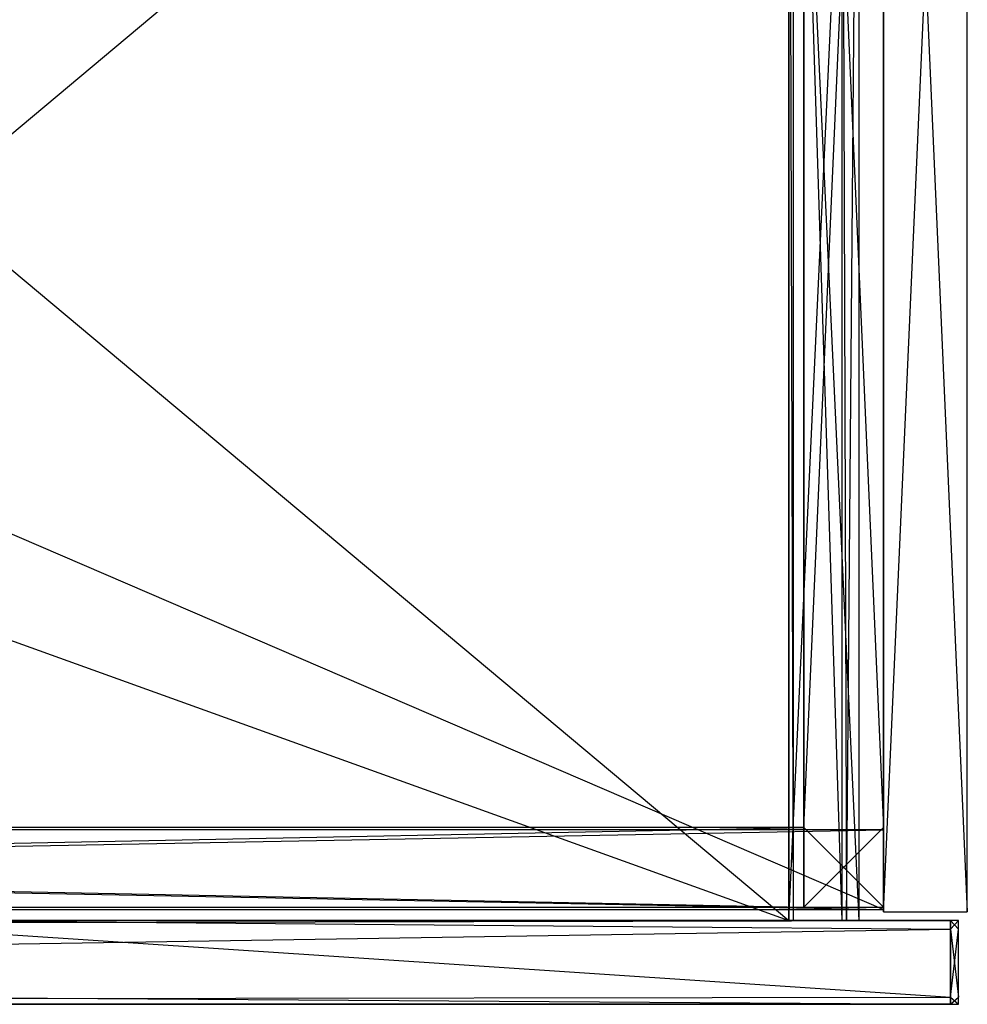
# Model space of a CAD drawing. Extents: x 0 to 0.987, y -0.451 to 0.
# Tile 32 of 33: x 0.772 to 0.987, y -0.449 to -0.226. Entities that reach past the tile are written whole.
import ezdxf

# ---------------------------------------------------------------- set-up
doc = ezdxf.new("R2010")
doc.units = 0
for name, color, linetype in [('L0_KORPUS_N_A69000__3___REPLACE', 7, 'CONTINUOUS'), ('L10_SCHUBO_N_A700ZZ__6___REPLAC', 7, 'CONTINUOUS'), ('L16_SCHUBO_N_A700ZZ__0___REPLAC', 7, 'CONTINUOUS'), ('L17_FRONTO_N_A69000__0___REPLAC', 7, 'CONTINUOUS'), ('L22_SCHUBU_N_A69000__2___REPLAC', 7, 'CONTINUOUS'), ('L23_SCHUBU_N_A69000__1___REPLAC', 7, 'CONTINUOUS'), ('L25_FRONTU_N_A69000__0___REPLAC', 7, 'CONTINUOUS'), ('L3_KORPUS_N_A69000__0___REPLACE', 7, 'CONTINUOUS'), ('L4_BLENDE_N_A69000__1___REPLACE', 7, 'CONTINUOUS'), ('L5_BLENDE_N_A69000__0___REPLACE', 7, 'CONTINUOUS')]:
    doc.layers.add(name, color=color, linetype=linetype)

msp = doc.modelspace()

# ---------------------------------------------------------------- linework, layer by layer
at = {"layer": 'L0_KORPUS_N_A69000__3___REPLACE', "color": 8}
for points, invisible_edges in [([(0.987, -0.428, 0.4), (0.968, 0, 0.4), (0.968, -0.428, 0.4), (0.987, -0.428, 0.4)], 13), ([(0.968, 0, 0.4), (0.987, -0.428, 0.4), (0.987, 0, 0.4), (0.968, 0, 0.4)], 14), ([(0.987, 0), (0.968, -0.428), (0.968, 0), (0.987, 0)], 13), ([(0.968, -0.428), (0.987, 0), (0.987, -0.428), (0.968, -0.428)], 14), ([(0.968, -0.428, 0.4), (0.968, 0), (0.968, -0.428), (0.968, -0.428, 0.4)], 13), ([(0.968, 0), (0.968, -0.428, 0.4), (0.968, 0, 0.4), (0.968, 0)], 14), ([(0.987, 0), (0.987, -0.428, 0.4), (0.987, -0.428), (0.987, 0)], 13), ([(0.987, -0.428, 0.4), (0.987, 0), (0.987, 0, 0.4), (0.987, -0.428, 0.4)], 14), ([(0.987, -0.428, 0.4), (0.968, -0.428), (0.987, -0.428), (0.987, -0.428, 0.4)], 13), ([(0.968, -0.428), (0.987, -0.428, 0.4), (0.968, -0.428, 0.4), (0.968, -0.428)], 14)]:
    msp.add_3dface(points, dxfattribs=dict(at, invisible_edges=invisible_edges))
at = {"layer": 'L10_SCHUBO_N_A700ZZ__6___REPLAC', "color": 8}
for points, invisible_edges in [([(0.946513, -0.104, 0.2334), (0.556997, -0.43, 0.2334), (0.556997, -0.104, 0.2334), (0.946513, -0.104, 0.2334)], 13), ([(0.556997, -0.43, 0.2334), (0.946513, -0.104, 0.2334), (0.946513, -0.43, 0.2334), (0.556997, -0.43, 0.2334)], 14), ([(0.946513, -0.43, 0.2494), (0.556997, -0.104, 0.2494), (0.556997, -0.43, 0.2494), (0.946513, -0.43, 0.2494)], 13), ([(0.556997, -0.104, 0.2494), (0.946513, -0.43, 0.2494), (0.946513, -0.104, 0.2494), (0.556997, -0.104, 0.2494)], 14), ([(0.946513, -0.104, 0.2334), (0.946513, -0.43, 0.2494), (0.946513, -0.43, 0.2334), (0.946513, -0.104, 0.2334)], 13), ([(0.946513, -0.43, 0.2494), (0.946513, -0.104, 0.2334), (0.946513, -0.104, 0.2494), (0.946513, -0.43, 0.2494)], 14), ([(0.946513, -0.43, 0.2334), (0.556997, -0.43, 0.2494), (0.556997, -0.43, 0.2334), (0.946513, -0.43, 0.2334)], 13), ([(0.556997, -0.43, 0.2494), (0.946513, -0.43, 0.2334), (0.946513, -0.43, 0.2494), (0.556997, -0.43, 0.2494)], 14)]:
    msp.add_3dface(points, dxfattribs=dict(at, invisible_edges=invisible_edges))
at = {"layer": 'L16_SCHUBO_N_A700ZZ__0___REPLAC', "color": 8}
for points, invisible_edges in [([(0.9475, -0.43, 0.3174), (0.9465, -0.088, 0.3164), (0.9465, -0.43, 0.3164), (0.9475, -0.43, 0.3174)], 13), ([(0.9465, -0.088, 0.3164), (0.9475, -0.43, 0.3174), (0.9475, -0.088, 0.3174), (0.9465, -0.088, 0.3164)], 14), ([(0.9465, -0.43, 0.3164), (0.9465, -0.088, 0.2334), (0.9465, -0.43, 0.2334), (0.9465, -0.43, 0.3164)], 13), ([(0.9465, -0.088, 0.2334), (0.9465, -0.43, 0.3164), (0.9465, -0.088, 0.3164), (0.9465, -0.088, 0.2334)], 14), ([(0.9465, -0.088, 0.2334), (0.9625, -0.43, 0.2334), (0.9465, -0.43, 0.2334), (0.9465, -0.088, 0.2334)], 13), ([(0.9625, -0.43, 0.2334), (0.9465, -0.088, 0.2334), (0.9625, -0.088, 0.2334), (0.9625, -0.43, 0.2334)], 14), ([(0.958497, -0.43, 0.3174), (0.9475, -0.088, 0.3174), (0.9475, -0.43, 0.3174), (0.958497, -0.43, 0.3174)], 13), ([(0.9475, -0.088, 0.3174), (0.958497, -0.43, 0.3174), (0.958497, -0.088, 0.3174), (0.9475, -0.088, 0.3174)], 14), ([(0.959575, -0.43, 0.316403), (0.958497, -0.088, 0.3174), (0.958497, -0.43, 0.3174), (0.959575, -0.43, 0.316403)], 13), ([(0.958497, -0.088, 0.3174), (0.959575, -0.43, 0.316403), (0.959575, -0.088, 0.316403), (0.958497, -0.088, 0.3174)], 14), ([(0.9625, -0.088, 0.2774), (0.959575, -0.43, 0.316403), (0.9625, -0.43, 0.2774), (0.9625, -0.088, 0.2774)], 13), ([(0.959575, -0.43, 0.316403), (0.9625, -0.088, 0.2774), (0.959575, -0.088, 0.316403), (0.959575, -0.43, 0.316403)], 14), ([(0.9625, -0.088, 0.2334), (0.9625, -0.43, 0.2774), (0.9625, -0.43, 0.2334), (0.9625, -0.088, 0.2334)], 13), ([(0.9625, -0.43, 0.2774), (0.9625, -0.088, 0.2334), (0.9625, -0.088, 0.2774), (0.9625, -0.43, 0.2774)], 14), ([(0.9625, -0.43, 0.2774), (0.9465, -0.43, 0.2334), (0.9625, -0.43, 0.2334), (0.9625, -0.43, 0.2774)], 13), ([(0.9465, -0.43, 0.2334), (0.9625, -0.43, 0.2774), (0.9465, -0.43, 0.3164), (0.9465, -0.43, 0.2334)], 10), ([(0.9465, -0.43, 0.3164), (0.9625, -0.43, 0.2774), (0.959575, -0.43, 0.316403), (0.9465, -0.43, 0.3164)], 13), ([(0.9465, -0.43, 0.3164), (0.959575, -0.43, 0.316403), (0.9475, -0.43, 0.3174), (0.9465, -0.43, 0.3164)], 14), ([(0.9475, -0.43, 0.3174), (0.959575, -0.43, 0.316403), (0.958497, -0.43, 0.3174), (0.9475, -0.43, 0.3174)], 15)]:
    msp.add_3dface(points, dxfattribs=dict(at, invisible_edges=invisible_edges))
at = {"layer": 'L17_FRONTO_N_A69000__0___REPLAC', "color": 8}
for points, invisible_edges in [([(0.003722, -0.43, 0.20371), (0.983193, -0.43, 0.202), (0.003722, -0.43, 0.202), (0.003722, -0.43, 0.20371)], 13), ([(0.983193, -0.43, 0.202), (0.003722, -0.43, 0.20371), (0.983193, -0.43, 0.20371), (0.983193, -0.43, 0.202)], 14), ([(0.003722, -0.43, 0.396586), (0.983193, -0.43, 0.20371), (0.003722, -0.43, 0.20371), (0.003722, -0.43, 0.396586)], 13), ([(0.983193, -0.43, 0.20371), (0.003722, -0.43, 0.396586), (0.251342, -0.43, 0.369166), (0.983193, -0.43, 0.20371)], 10), ([(0.983193, -0.43, 0.202), (0.003722, -0.431928, 0.202), (0.003722, -0.43, 0.202), (0.983193, -0.43, 0.202)], 13), ([(0.003722, -0.431928, 0.202), (0.983193, -0.43, 0.202), (0.983193, -0.431928, 0.202), (0.003722, -0.431928, 0.202)], 14), ([(0.983193, -0.43, 0.20371), (0.251342, -0.43, 0.369166), (0.734, -0.43, 0.369085), (0.983193, -0.43, 0.20371)], 13), ([(0.7373, -0.43, 0.36941), (0.983193, -0.43, 0.20371), (0.734, -0.43, 0.369085), (0.7373, -0.43, 0.36941)], 10), ([(0.983193, -0.43, 0.20371), (0.7373, -0.43, 0.36941), (0.983193, -0.43, 0.396382), (0.983193, -0.43, 0.20371)], 13), ([(0.983193, -0.43, 0.396382), (0.7373, -0.43, 0.36941), (0.740473, -0.43, 0.370372), (0.983193, -0.43, 0.396382)], 15), ([(0.983193, -0.43, 0.396382), (0.740473, -0.43, 0.370372), (0.743398, -0.43, 0.371935), (0.983193, -0.43, 0.396382)], 15), ([(0.983193, -0.43, 0.396382), (0.743398, -0.43, 0.371935), (0.745961, -0.43, 0.374039), (0.983193, -0.43, 0.396382)], 15), ([(0.983193, -0.43, 0.396382), (0.745961, -0.43, 0.374039), (0.748065, -0.43, 0.376602), (0.983193, -0.43, 0.396382)], 15), ([(0.983193, -0.43, 0.396382), (0.748065, -0.43, 0.376602), (0.749628, -0.43, 0.379527), (0.983193, -0.43, 0.396382)], 15), ([(0.983193, -0.43, 0.396382), (0.749628, -0.43, 0.379527), (0.75059, -0.43, 0.3827), (0.983193, -0.43, 0.396382)], 15), ([(0.983193, -0.431928, 0.398), (0.750915, -0.43, 0.398), (0.750214, -0.431928, 0.398), (0.983193, -0.431928, 0.398)], 13), ([(0.983193, -0.43, 0.396382), (0.75059, -0.43, 0.3827), (0.750834, -0.43, 0.384342), (0.983193, -0.43, 0.396382)], 15), ([(0.983193, -0.43, 0.396382), (0.750834, -0.43, 0.384342), (0.750902, -0.43, 0.396382), (0.983193, -0.43, 0.396382)], 9), ([(0.750915, -0.43, 0.398), (0.983193, -0.43, 0.396382), (0.750902, -0.43, 0.396382), (0.750915, -0.43, 0.398)], 13), ([(0.983193, -0.43, 0.396382), (0.750915, -0.43, 0.398), (0.983193, -0.43, 0.398), (0.983193, -0.43, 0.396382)], 14), ([(0.750915, -0.43, 0.398), (0.983193, -0.431928, 0.398), (0.983193, -0.43, 0.398), (0.750915, -0.43, 0.398)], 14), ([(0.983193, -0.43, 0.396382), (0.985, -0.43, 0.20371), (0.983193, -0.43, 0.20371), (0.983193, -0.43, 0.396382)], 13), ([(0.985, -0.43, 0.20371), (0.983193, -0.43, 0.396382), (0.985, -0.43, 0.396382), (0.985, -0.43, 0.20371)], 14), ([(0.983193, -0.43, 0.20371), (0.985, -0.43, 0.202), (0.983193, -0.43, 0.202), (0.983193, -0.43, 0.20371)], 13), ([(0.985, -0.43, 0.202), (0.983193, -0.43, 0.20371), (0.985, -0.43, 0.20371), (0.985, -0.43, 0.202)], 14), ([(0.985, -0.43, 0.202), (0.983193, -0.431928, 0.202), (0.983193, -0.43, 0.202), (0.985, -0.43, 0.202)], 13), ([(0.983193, -0.431928, 0.202), (0.985, -0.43, 0.202), (0.985, -0.431928, 0.202), (0.983193, -0.431928, 0.202)], 14), ([(0.983193, -0.43, 0.398), (0.985, -0.43, 0.396382), (0.983193, -0.43, 0.396382), (0.983193, -0.43, 0.398)], 13), ([(0.985, -0.43, 0.396382), (0.983193, -0.43, 0.398), (0.985, -0.43, 0.398), (0.985, -0.43, 0.396382)], 14), ([(0.985, -0.431928, 0.398), (0.983193, -0.43, 0.398), (0.983193, -0.431928, 0.398), (0.985, -0.431928, 0.398)], 13), ([(0.983193, -0.43, 0.398), (0.985, -0.431928, 0.398), (0.985, -0.43, 0.398), (0.983193, -0.43, 0.398)], 14), ([(0.985, -0.43, 0.20371), (0.985, -0.431928, 0.396382), (0.985, -0.431928, 0.20371), (0.985, -0.43, 0.20371)], 13), ([(0.985, -0.431928, 0.396382), (0.985, -0.43, 0.20371), (0.985, -0.43, 0.396382), (0.985, -0.431928, 0.396382)], 14), ([(0.985, -0.43, 0.202), (0.985, -0.431928, 0.20371), (0.985, -0.431928, 0.202), (0.985, -0.43, 0.202)], 13), ([(0.985, -0.431928, 0.20371), (0.985, -0.43, 0.202), (0.985, -0.43, 0.20371), (0.985, -0.431928, 0.20371)], 14), ([(0.985, -0.43, 0.396382), (0.985, -0.431928, 0.398), (0.985, -0.431928, 0.396382), (0.985, -0.43, 0.396382)], 13), ([(0.985, -0.431928, 0.398), (0.985, -0.43, 0.396382), (0.985, -0.43, 0.398), (0.985, -0.431928, 0.398)], 14), ([(0.983193, -0.431928, 0.202), (0.003722, -0.447345, 0.202), (0.003722, -0.431928, 0.202), (0.983193, -0.431928, 0.202)], 13), ([(0.003722, -0.447345, 0.202), (0.983193, -0.431928, 0.202), (0.983193, -0.447345, 0.202), (0.003722, -0.447345, 0.202)], 14), ([(0.983193, -0.447345, 0.398), (0.750214, -0.431928, 0.398), (0.744602, -0.447345, 0.398), (0.983193, -0.447345, 0.398)], 13), ([(0.750214, -0.431928, 0.398), (0.983193, -0.447345, 0.398), (0.983193, -0.431928, 0.398), (0.750214, -0.431928, 0.398)], 14), ([(0.985, -0.447345, 0.398), (0.983193, -0.431928, 0.398), (0.983193, -0.447345, 0.398), (0.985, -0.447345, 0.398)], 13), ([(0.983193, -0.431928, 0.398), (0.985, -0.447345, 0.398), (0.985, -0.431928, 0.398), (0.983193, -0.431928, 0.398)], 14), ([(0.985, -0.431928, 0.202), (0.983193, -0.447345, 0.202), (0.983193, -0.431928, 0.202), (0.985, -0.431928, 0.202)], 13), ([(0.983193, -0.447345, 0.202), (0.985, -0.431928, 0.202), (0.985, -0.447345, 0.202), (0.983193, -0.447345, 0.202)], 14), ([(0.985, -0.431928, 0.20371), (0.985, -0.447345, 0.396382), (0.985, -0.447345, 0.20371), (0.985, -0.431928, 0.20371)], 13), ([(0.985, -0.447345, 0.396382), (0.985, -0.431928, 0.20371), (0.985, -0.431928, 0.396382), (0.985, -0.447345, 0.396382)], 14), ([(0.985, -0.431928, 0.396382), (0.985, -0.447345, 0.398), (0.985, -0.447345, 0.396382), (0.985, -0.431928, 0.396382)], 13), ([(0.985, -0.447345, 0.398), (0.985, -0.431928, 0.396382), (0.985, -0.431928, 0.398), (0.985, -0.447345, 0.398)], 14), ([(0.985, -0.431928, 0.202), (0.985, -0.447345, 0.20371), (0.985, -0.447345, 0.202), (0.985, -0.431928, 0.202)], 13), ([(0.985, -0.447345, 0.20371), (0.985, -0.431928, 0.202), (0.985, -0.431928, 0.20371), (0.985, -0.447345, 0.20371)], 14), ([(0.983193, -0.447345, 0.202), (0.003722, -0.449, 0.202), (0.003722, -0.447345, 0.202), (0.983193, -0.447345, 0.202)], 13), ([(0.003722, -0.449, 0.202), (0.983193, -0.447345, 0.202), (0.983193, -0.449, 0.202), (0.003722, -0.449, 0.202)], 14), ([(0.983193, -0.449, 0.398), (0.744602, -0.447345, 0.398), (0.744, -0.449, 0.398), (0.983193, -0.449, 0.398)], 13), ([(0.744602, -0.447345, 0.398), (0.983193, -0.449, 0.398), (0.983193, -0.447345, 0.398), (0.744602, -0.447345, 0.398)], 14), ([(0.985, -0.449, 0.398), (0.983193, -0.447345, 0.398), (0.983193, -0.449, 0.398), (0.985, -0.449, 0.398)], 13), ([(0.983193, -0.447345, 0.398), (0.985, -0.449, 0.398), (0.985, -0.447345, 0.398), (0.983193, -0.447345, 0.398)], 14), ([(0.985, -0.447345, 0.202), (0.983193, -0.449, 0.202), (0.983193, -0.447345, 0.202), (0.985, -0.447345, 0.202)], 13), ([(0.983193, -0.449, 0.202), (0.985, -0.447345, 0.202), (0.985, -0.449, 0.202), (0.983193, -0.449, 0.202)], 14), ([(0.985, -0.447345, 0.20371), (0.985, -0.449, 0.396382), (0.985, -0.449, 0.20371), (0.985, -0.447345, 0.20371)], 13), ([(0.985, -0.449, 0.396382), (0.985, -0.447345, 0.20371), (0.985, -0.447345, 0.396382), (0.985, -0.449, 0.396382)], 14), ([(0.985, -0.447345, 0.202), (0.985, -0.449, 0.20371), (0.985, -0.449, 0.202), (0.985, -0.447345, 0.202)], 13), ([(0.985, -0.449, 0.20371), (0.985, -0.447345, 0.202), (0.985, -0.447345, 0.20371), (0.985, -0.449, 0.20371)], 14), ([(0.985, -0.447345, 0.396382), (0.985, -0.449, 0.398), (0.985, -0.449, 0.396382), (0.985, -0.447345, 0.396382)], 13), ([(0.985, -0.449, 0.398), (0.985, -0.447345, 0.396382), (0.985, -0.447345, 0.398), (0.985, -0.449, 0.398)], 14), ([(0.983193, -0.449, 0.396382), (0.003722, -0.449, 0.20371), (0.983193, -0.449, 0.20371), (0.983193, -0.449, 0.396382)], 13), ([(0.003722, -0.449, 0.20371), (0.983193, -0.449, 0.396382), (0.734, -0.449, 0.376), (0.003722, -0.449, 0.20371)], 10), ([(0.983193, -0.449, 0.20371), (0.003722, -0.449, 0.202), (0.983193, -0.449, 0.202), (0.983193, -0.449, 0.20371)], 13), ([(0.003722, -0.449, 0.202), (0.983193, -0.449, 0.20371), (0.003722, -0.449, 0.20371), (0.003722, -0.449, 0.202)], 14), ([(0.734, -0.449, 0.376), (0.983193, -0.449, 0.396382), (0.735951, -0.449, 0.376192), (0.734, -0.449, 0.376)], 13), ([(0.735951, -0.449, 0.376192), (0.983193, -0.449, 0.396382), (0.737827, -0.449, 0.376761), (0.735951, -0.449, 0.376192)], 10), ([(0.737827, -0.449, 0.376761), (0.983193, -0.449, 0.396382), (0.739556, -0.449, 0.377685), (0.737827, -0.449, 0.376761)], 13), ([(0.739556, -0.449, 0.377685), (0.983193, -0.449, 0.396382), (0.741071, -0.449, 0.378929), (0.739556, -0.449, 0.377685)], 10), ([(0.741071, -0.449, 0.378929), (0.983193, -0.449, 0.396382), (0.742315, -0.449, 0.380444), (0.741071, -0.449, 0.378929)], 13), ([(0.742315, -0.449, 0.380444), (0.983193, -0.449, 0.396382), (0.743239, -0.449, 0.382173), (0.742315, -0.449, 0.380444)], 10), ([(0.743239, -0.449, 0.382173), (0.983193, -0.449, 0.396382), (0.743808, -0.449, 0.384049), (0.743239, -0.449, 0.382173)], 13), ([(0.743808, -0.449, 0.384049), (0.983193, -0.449, 0.396382), (0.744, -0.449, 0.386), (0.743808, -0.449, 0.384049)], 10), ([(0.744, -0.449, 0.386), (0.983193, -0.449, 0.396382), (0.744, -0.449, 0.396382), (0.744, -0.449, 0.386)], 13), ([(0.983193, -0.449, 0.398), (0.744, -0.449, 0.396382), (0.983193, -0.449, 0.396382), (0.983193, -0.449, 0.398)], 13), ([(0.744, -0.449, 0.396382), (0.983193, -0.449, 0.398), (0.744, -0.449, 0.398), (0.744, -0.449, 0.396382)], 14), ([(0.985, -0.449, 0.396382), (0.983193, -0.449, 0.20371), (0.985, -0.449, 0.20371), (0.985, -0.449, 0.396382)], 13), ([(0.983193, -0.449, 0.20371), (0.985, -0.449, 0.396382), (0.983193, -0.449, 0.396382), (0.983193, -0.449, 0.20371)], 14), ([(0.985, -0.449, 0.398), (0.983193, -0.449, 0.396382), (0.985, -0.449, 0.396382), (0.985, -0.449, 0.398)], 13), ([(0.983193, -0.449, 0.396382), (0.985, -0.449, 0.398), (0.983193, -0.449, 0.398), (0.983193, -0.449, 0.396382)], 14), ([(0.985, -0.449, 0.20371), (0.983193, -0.449, 0.202), (0.985, -0.449, 0.202), (0.985, -0.449, 0.20371)], 13), ([(0.983193, -0.449, 0.202), (0.985, -0.449, 0.20371), (0.983193, -0.449, 0.20371), (0.983193, -0.449, 0.202)], 14)]:
    msp.add_3dface(points, dxfattribs=dict(at, invisible_edges=invisible_edges))
at = {"layer": 'L22_SCHUBU_N_A69000__2___REPLAC', "color": 8}
for points, invisible_edges in [([(0.9465, -0.43, 0.0494), (0.0405, -0.104, 0.0494), (0.0405, -0.43, 0.0494), (0.9465, -0.43, 0.0494)], 13), ([(0.0405, -0.104, 0.0494), (0.9465, -0.43, 0.0494), (0.946513, -0.104, 0.0494), (0.0405, -0.104, 0.0494)], 14), ([(0.946513, -0.104, 0.0334), (0.0405, -0.43, 0.0334), (0.0405, -0.104, 0.0334), (0.946513, -0.104, 0.0334)], 13), ([(0.0405, -0.43, 0.0334), (0.946513, -0.104, 0.0334), (0.9465, -0.43, 0.0334), (0.0405, -0.43, 0.0334)], 14), ([(0.946513, -0.104, 0.0334), (0.9465, -0.43, 0.0494), (0.9465, -0.43, 0.0334), (0.946513, -0.104, 0.0334)], 13), ([(0.9465, -0.43, 0.0494), (0.946513, -0.104, 0.0334), (0.946513, -0.104, 0.0494), (0.9465, -0.43, 0.0494)], 14), ([(0.9465, -0.43, 0.0494), (0.0405, -0.43, 0.0334), (0.9465, -0.43, 0.0334), (0.9465, -0.43, 0.0494)], 13), ([(0.0405, -0.43, 0.0334), (0.9465, -0.43, 0.0494), (0.0405, -0.43, 0.0494), (0.0405, -0.43, 0.0334)], 14)]:
    msp.add_3dface(points, dxfattribs=dict(at, invisible_edges=invisible_edges))
at = {"layer": 'L23_SCHUBU_N_A69000__1___REPLAC', "color": 8}
for points, invisible_edges in [([(0.9475, -0.43, 0.1174), (0.9465, -0.088, 0.1164), (0.9465, -0.43, 0.1164), (0.9475, -0.43, 0.1174)], 13), ([(0.9465, -0.088, 0.1164), (0.9475, -0.43, 0.1174), (0.9475, -0.088, 0.1174), (0.9465, -0.088, 0.1164)], 14), ([(0.9465, -0.43, 0.1164), (0.9465, -0.088, 0.0334), (0.9465, -0.43, 0.0334), (0.9465, -0.43, 0.1164)], 13), ([(0.9465, -0.088, 0.0334), (0.9465, -0.43, 0.1164), (0.9465, -0.088, 0.1164), (0.9465, -0.088, 0.0334)], 14), ([(0.9625, -0.088, 0.0334), (0.9465, -0.43, 0.0334), (0.9465, -0.088, 0.0334), (0.9625, -0.088, 0.0334)], 13), ([(0.9465, -0.43, 0.0334), (0.9625, -0.088, 0.0334), (0.9625, -0.43, 0.0334), (0.9465, -0.43, 0.0334)], 14), ([(0.958497, -0.43, 0.1174), (0.9475, -0.088, 0.1174), (0.9475, -0.43, 0.1174), (0.958497, -0.43, 0.1174)], 13), ([(0.9475, -0.088, 0.1174), (0.958497, -0.43, 0.1174), (0.958497, -0.088, 0.1174), (0.9475, -0.088, 0.1174)], 14), ([(0.959575, -0.43, 0.116403), (0.958497, -0.088, 0.1174), (0.958497, -0.43, 0.1174), (0.959575, -0.43, 0.116403)], 13), ([(0.958497, -0.088, 0.1174), (0.959575, -0.43, 0.116403), (0.959575, -0.088, 0.116403), (0.958497, -0.088, 0.1174)], 14), ([(0.9625, -0.088, 0.0774), (0.959575, -0.43, 0.116403), (0.9625, -0.43, 0.0774), (0.9625, -0.088, 0.0774)], 13), ([(0.959575, -0.43, 0.116403), (0.9625, -0.088, 0.0774), (0.959575, -0.088, 0.116403), (0.959575, -0.43, 0.116403)], 14), ([(0.9625, -0.088, 0.0334), (0.9625, -0.43, 0.0774), (0.9625, -0.43, 0.0334), (0.9625, -0.088, 0.0334)], 13), ([(0.9625, -0.43, 0.0774), (0.9625, -0.088, 0.0334), (0.9625, -0.088, 0.0774), (0.9625, -0.43, 0.0774)], 14), ([(0.9625, -0.43, 0.0774), (0.9465, -0.43, 0.0334), (0.9625, -0.43, 0.0334), (0.9625, -0.43, 0.0774)], 13), ([(0.9465, -0.43, 0.0334), (0.9625, -0.43, 0.0774), (0.9465, -0.43, 0.1164), (0.9465, -0.43, 0.0334)], 10), ([(0.9465, -0.43, 0.1164), (0.9625, -0.43, 0.0774), (0.959575, -0.43, 0.116403), (0.9465, -0.43, 0.1164)], 13), ([(0.9465, -0.43, 0.1164), (0.959575, -0.43, 0.116403), (0.9475, -0.43, 0.1174), (0.9465, -0.43, 0.1164)], 14), ([(0.9475, -0.43, 0.1174), (0.959575, -0.43, 0.116403), (0.958497, -0.43, 0.1174), (0.9475, -0.43, 0.1174)], 15)]:
    msp.add_3dface(points, dxfattribs=dict(at, invisible_edges=invisible_edges))
at = {"layer": 'L25_FRONTU_N_A69000__0___REPLAC', "color": 8}
for points, invisible_edges in [([(0.003722, -0.43, 0.00371), (0.983193, -0.43, 0.002), (0.003722, -0.43, 0.002), (0.003722, -0.43, 0.00371)], 13), ([(0.983193, -0.43, 0.002), (0.003722, -0.43, 0.00371), (0.983193, -0.43, 0.00371), (0.983193, -0.43, 0.002)], 14), ([(0.003722, -0.43, 0.196586), (0.983193, -0.43, 0.00371), (0.003722, -0.43, 0.00371), (0.003722, -0.43, 0.196586)], 13), ([(0.983193, -0.43, 0.00371), (0.003722, -0.43, 0.196586), (0.251342, -0.43, 0.169166), (0.983193, -0.43, 0.00371)], 10), ([(0.983193, -0.43, 0.002), (0.003722, -0.431928, 0.002), (0.003722, -0.43, 0.002), (0.983193, -0.43, 0.002)], 13), ([(0.003722, -0.431928, 0.002), (0.983193, -0.43, 0.002), (0.983193, -0.431928, 0.002), (0.003722, -0.431928, 0.002)], 14), ([(0.983193, -0.43, 0.00371), (0.251342, -0.43, 0.169166), (0.734, -0.43, 0.169085), (0.983193, -0.43, 0.00371)], 13), ([(0.7373, -0.43, 0.16941), (0.983193, -0.43, 0.00371), (0.734, -0.43, 0.169085), (0.7373, -0.43, 0.16941)], 10), ([(0.983193, -0.43, 0.00371), (0.7373, -0.43, 0.16941), (0.983193, -0.43, 0.196382), (0.983193, -0.43, 0.00371)], 13), ([(0.983193, -0.43, 0.196382), (0.7373, -0.43, 0.16941), (0.740473, -0.43, 0.170372), (0.983193, -0.43, 0.196382)], 15), ([(0.983193, -0.43, 0.196382), (0.740473, -0.43, 0.170372), (0.743398, -0.43, 0.171935), (0.983193, -0.43, 0.196382)], 15), ([(0.983193, -0.43, 0.196382), (0.743398, -0.43, 0.171935), (0.745961, -0.43, 0.174039), (0.983193, -0.43, 0.196382)], 15), ([(0.983193, -0.43, 0.196382), (0.745961, -0.43, 0.174039), (0.748065, -0.43, 0.176602), (0.983193, -0.43, 0.196382)], 15), ([(0.983193, -0.43, 0.196382), (0.748065, -0.43, 0.176602), (0.749628, -0.43, 0.179527), (0.983193, -0.43, 0.196382)], 15), ([(0.983193, -0.43, 0.196382), (0.749628, -0.43, 0.179527), (0.75059, -0.43, 0.1827), (0.983193, -0.43, 0.196382)], 15), ([(0.983193, -0.431928, 0.198), (0.750915, -0.43, 0.198), (0.750214, -0.431928, 0.198), (0.983193, -0.431928, 0.198)], 13), ([(0.983193, -0.43, 0.196382), (0.75059, -0.43, 0.1827), (0.750834, -0.43, 0.184342), (0.983193, -0.43, 0.196382)], 15), ([(0.983193, -0.43, 0.196382), (0.750834, -0.43, 0.184342), (0.750902, -0.43, 0.196382), (0.983193, -0.43, 0.196382)], 13), ([(0.750915, -0.43, 0.198), (0.983193, -0.43, 0.196382), (0.750902, -0.43, 0.196382), (0.750915, -0.43, 0.198)], 13), ([(0.983193, -0.43, 0.196382), (0.750915, -0.43, 0.198), (0.983193, -0.43, 0.198), (0.983193, -0.43, 0.196382)], 14), ([(0.750915, -0.43, 0.198), (0.983193, -0.431928, 0.198), (0.983193, -0.43, 0.198), (0.750915, -0.43, 0.198)], 14), ([(0.983193, -0.43, 0.196382), (0.985, -0.43, 0.00371), (0.983193, -0.43, 0.00371), (0.983193, -0.43, 0.196382)], 13), ([(0.985, -0.43, 0.00371), (0.983193, -0.43, 0.196382), (0.985, -0.43, 0.196382), (0.985, -0.43, 0.00371)], 14), ([(0.983193, -0.43, 0.00371), (0.985, -0.43, 0.002), (0.983193, -0.43, 0.002), (0.983193, -0.43, 0.00371)], 13), ([(0.985, -0.43, 0.002), (0.983193, -0.43, 0.00371), (0.985, -0.43, 0.00371), (0.985, -0.43, 0.002)], 14), ([(0.985, -0.43, 0.002), (0.983193, -0.431928, 0.002), (0.983193, -0.43, 0.002), (0.985, -0.43, 0.002)], 13), ([(0.983193, -0.431928, 0.002), (0.985, -0.43, 0.002), (0.985, -0.431928, 0.002), (0.983193, -0.431928, 0.002)], 14), ([(0.983193, -0.43, 0.198), (0.985, -0.43, 0.196382), (0.983193, -0.43, 0.196382), (0.983193, -0.43, 0.198)], 13), ([(0.985, -0.43, 0.196382), (0.983193, -0.43, 0.198), (0.985, -0.43, 0.198), (0.985, -0.43, 0.196382)], 14), ([(0.985, -0.431928, 0.198), (0.983193, -0.43, 0.198), (0.983193, -0.431928, 0.198), (0.985, -0.431928, 0.198)], 13), ([(0.983193, -0.43, 0.198), (0.985, -0.431928, 0.198), (0.985, -0.43, 0.198), (0.983193, -0.43, 0.198)], 14), ([(0.985, -0.43, 0.00371), (0.985, -0.431928, 0.196382), (0.985, -0.431928, 0.00371), (0.985, -0.43, 0.00371)], 13), ([(0.985, -0.431928, 0.196382), (0.985, -0.43, 0.00371), (0.985, -0.43, 0.196382), (0.985, -0.431928, 0.196382)], 14), ([(0.985, -0.43, 0.002), (0.985, -0.431928, 0.00371), (0.985, -0.431928, 0.002), (0.985, -0.43, 0.002)], 13), ([(0.985, -0.431928, 0.00371), (0.985, -0.43, 0.002), (0.985, -0.43, 0.00371), (0.985, -0.431928, 0.00371)], 14), ([(0.985, -0.43, 0.196382), (0.985, -0.431928, 0.198), (0.985, -0.431928, 0.196382), (0.985, -0.43, 0.196382)], 13), ([(0.985, -0.431928, 0.198), (0.985, -0.43, 0.196382), (0.985, -0.43, 0.198), (0.985, -0.431928, 0.198)], 14), ([(0.983193, -0.431928, 0.002), (0.003722, -0.447345, 0.002), (0.003722, -0.431928, 0.002), (0.983193, -0.431928, 0.002)], 13), ([(0.003722, -0.447345, 0.002), (0.983193, -0.431928, 0.002), (0.983193, -0.447345, 0.002), (0.003722, -0.447345, 0.002)], 14), ([(0.983193, -0.447345, 0.198), (0.750214, -0.431928, 0.198), (0.744602, -0.447345, 0.198), (0.983193, -0.447345, 0.198)], 13), ([(0.750214, -0.431928, 0.198), (0.983193, -0.447345, 0.198), (0.983193, -0.431928, 0.198), (0.750214, -0.431928, 0.198)], 14), ([(0.985, -0.447345, 0.198), (0.983193, -0.431928, 0.198), (0.983193, -0.447345, 0.198), (0.985, -0.447345, 0.198)], 13), ([(0.983193, -0.431928, 0.198), (0.985, -0.447345, 0.198), (0.985, -0.431928, 0.198), (0.983193, -0.431928, 0.198)], 14), ([(0.985, -0.431928, 0.002), (0.983193, -0.447345, 0.002), (0.983193, -0.431928, 0.002), (0.985, -0.431928, 0.002)], 13), ([(0.983193, -0.447345, 0.002), (0.985, -0.431928, 0.002), (0.985, -0.447345, 0.002), (0.983193, -0.447345, 0.002)], 14), ([(0.985, -0.431928, 0.00371), (0.985, -0.447345, 0.196382), (0.985, -0.447345, 0.00371), (0.985, -0.431928, 0.00371)], 13), ([(0.985, -0.447345, 0.196382), (0.985, -0.431928, 0.00371), (0.985, -0.431928, 0.196382), (0.985, -0.447345, 0.196382)], 14), ([(0.985, -0.431928, 0.196382), (0.985, -0.447345, 0.198), (0.985, -0.447345, 0.196382), (0.985, -0.431928, 0.196382)], 13), ([(0.985, -0.447345, 0.198), (0.985, -0.431928, 0.196382), (0.985, -0.431928, 0.198), (0.985, -0.447345, 0.198)], 14), ([(0.985, -0.431928, 0.002), (0.985, -0.447345, 0.00371), (0.985, -0.447345, 0.002), (0.985, -0.431928, 0.002)], 13), ([(0.985, -0.447345, 0.00371), (0.985, -0.431928, 0.002), (0.985, -0.431928, 0.00371), (0.985, -0.447345, 0.00371)], 14), ([(0.983193, -0.447345, 0.002), (0.003722, -0.449, 0.002), (0.003722, -0.447345, 0.002), (0.983193, -0.447345, 0.002)], 13), ([(0.003722, -0.449, 0.002), (0.983193, -0.447345, 0.002), (0.983193, -0.449, 0.002), (0.003722, -0.449, 0.002)], 14), ([(0.983193, -0.449, 0.198), (0.744602, -0.447345, 0.198), (0.744, -0.449, 0.198), (0.983193, -0.449, 0.198)], 13), ([(0.744602, -0.447345, 0.198), (0.983193, -0.449, 0.198), (0.983193, -0.447345, 0.198), (0.744602, -0.447345, 0.198)], 14), ([(0.985, -0.449, 0.198), (0.983193, -0.447345, 0.198), (0.983193, -0.449, 0.198), (0.985, -0.449, 0.198)], 13), ([(0.983193, -0.447345, 0.198), (0.985, -0.449, 0.198), (0.985, -0.447345, 0.198), (0.983193, -0.447345, 0.198)], 14), ([(0.985, -0.447345, 0.002), (0.983193, -0.449, 0.002), (0.983193, -0.447345, 0.002), (0.985, -0.447345, 0.002)], 13), ([(0.983193, -0.449, 0.002), (0.985, -0.447345, 0.002), (0.985, -0.449, 0.002), (0.983193, -0.449, 0.002)], 14), ([(0.985, -0.447345, 0.00371), (0.985, -0.449, 0.196382), (0.985, -0.449, 0.00371), (0.985, -0.447345, 0.00371)], 13), ([(0.985, -0.449, 0.196382), (0.985, -0.447345, 0.00371), (0.985, -0.447345, 0.196382), (0.985, -0.449, 0.196382)], 14), ([(0.985, -0.447345, 0.002), (0.985, -0.449, 0.00371), (0.985, -0.449, 0.002), (0.985, -0.447345, 0.002)], 13), ([(0.985, -0.449, 0.00371), (0.985, -0.447345, 0.002), (0.985, -0.447345, 0.00371), (0.985, -0.449, 0.00371)], 14), ([(0.985, -0.447345, 0.196382), (0.985, -0.449, 0.198), (0.985, -0.449, 0.196382), (0.985, -0.447345, 0.196382)], 13), ([(0.985, -0.449, 0.198), (0.985, -0.447345, 0.196382), (0.985, -0.447345, 0.198), (0.985, -0.449, 0.198)], 14), ([(0.983193, -0.449, 0.196382), (0.003722, -0.449, 0.00371), (0.983193, -0.449, 0.00371), (0.983193, -0.449, 0.196382)], 13), ([(0.003722, -0.449, 0.00371), (0.983193, -0.449, 0.196382), (0.734, -0.449, 0.176), (0.003722, -0.449, 0.00371)], 10), ([(0.983193, -0.449, 0.00371), (0.003722, -0.449, 0.002), (0.983193, -0.449, 0.002), (0.983193, -0.449, 0.00371)], 13), ([(0.003722, -0.449, 0.002), (0.983193, -0.449, 0.00371), (0.003722, -0.449, 0.00371), (0.003722, -0.449, 0.002)], 14), ([(0.734, -0.449, 0.176), (0.983193, -0.449, 0.196382), (0.735951, -0.449, 0.176192), (0.734, -0.449, 0.176)], 13), ([(0.735951, -0.449, 0.176192), (0.983193, -0.449, 0.196382), (0.737827, -0.449, 0.176761), (0.735951, -0.449, 0.176192)], 10), ([(0.737827, -0.449, 0.176761), (0.983193, -0.449, 0.196382), (0.739556, -0.449, 0.177685), (0.737827, -0.449, 0.176761)], 13), ([(0.739556, -0.449, 0.177685), (0.983193, -0.449, 0.196382), (0.741071, -0.449, 0.178929), (0.739556, -0.449, 0.177685)], 10), ([(0.741071, -0.449, 0.178929), (0.983193, -0.449, 0.196382), (0.742315, -0.449, 0.180444), (0.741071, -0.449, 0.178929)], 13), ([(0.742315, -0.449, 0.180444), (0.983193, -0.449, 0.196382), (0.743239, -0.449, 0.182173), (0.742315, -0.449, 0.180444)], 10), ([(0.743239, -0.449, 0.182173), (0.983193, -0.449, 0.196382), (0.743808, -0.449, 0.184049), (0.743239, -0.449, 0.182173)], 13), ([(0.743808, -0.449, 0.184049), (0.983193, -0.449, 0.196382), (0.744, -0.449, 0.186), (0.743808, -0.449, 0.184049)], 10), ([(0.744, -0.449, 0.186), (0.983193, -0.449, 0.196382), (0.744, -0.449, 0.196382), (0.744, -0.449, 0.186)], 13), ([(0.983193, -0.449, 0.198), (0.744, -0.449, 0.196382), (0.983193, -0.449, 0.196382), (0.983193, -0.449, 0.198)], 13), ([(0.744, -0.449, 0.196382), (0.983193, -0.449, 0.198), (0.744, -0.449, 0.198), (0.744, -0.449, 0.196382)], 14), ([(0.985, -0.449, 0.196382), (0.983193, -0.449, 0.00371), (0.985, -0.449, 0.00371), (0.985, -0.449, 0.196382)], 13), ([(0.983193, -0.449, 0.00371), (0.985, -0.449, 0.196382), (0.983193, -0.449, 0.196382), (0.983193, -0.449, 0.00371)], 14), ([(0.985, -0.449, 0.198), (0.983193, -0.449, 0.196382), (0.985, -0.449, 0.196382), (0.985, -0.449, 0.198)], 13), ([(0.983193, -0.449, 0.196382), (0.985, -0.449, 0.198), (0.983193, -0.449, 0.198), (0.983193, -0.449, 0.196382)], 14), ([(0.985, -0.449, 0.00371), (0.983193, -0.449, 0.002), (0.985, -0.449, 0.002), (0.985, -0.449, 0.00371)], 13), ([(0.983193, -0.449, 0.002), (0.985, -0.449, 0.00371), (0.983193, -0.449, 0.00371), (0.983193, -0.449, 0.002)], 14)]:
    msp.add_3dface(points, dxfattribs=dict(at, invisible_edges=invisible_edges))
at = {"layer": 'L3_KORPUS_N_A69000__0___REPLACE', "color": 8}
for points, invisible_edges in [([(0.968, -0.4275, 0.0195), (0.019, -0.019, 0.0195), (0.019, -0.4275, 0.0195), (0.968, -0.4275, 0.0195)], 13), ([(0.019, -0.019, 0.0195), (0.968, -0.4275, 0.0195), (0.968, -0.019, 0.0195), (0.019, -0.019, 0.0195)], 14), ([(0.968, -0.019, 0.0005), (0.019, -0.4275, 0.0005), (0.019, -0.019, 0.0005), (0.968, -0.019, 0.0005)], 13), ([(0.019, -0.4275, 0.0005), (0.968, -0.019, 0.0005), (0.968, -0.4275, 0.0005), (0.019, -0.4275, 0.0005)], 14), ([(0.968, -0.019, 0.0005), (0.968, -0.4275, 0.0195), (0.968, -0.4275, 0.0005), (0.968, -0.019, 0.0005)], 13), ([(0.968, -0.4275, 0.0195), (0.968, -0.019, 0.0005), (0.968, -0.019, 0.0195), (0.968, -0.4275, 0.0195)], 14), ([(0.968, -0.4275, 0.0195), (0.019, -0.4275, 0.0005), (0.968, -0.4275, 0.0005), (0.968, -0.4275, 0.0195)], 13), ([(0.019, -0.4275, 0.0005), (0.968, -0.4275, 0.0195), (0.019, -0.4275, 0.0195), (0.019, -0.4275, 0.0005)], 14)]:
    msp.add_3dface(points, dxfattribs=dict(at, invisible_edges=invisible_edges))
at = {"layer": 'L4_BLENDE_N_A69000__1___REPLACE', "color": 250}
for points, invisible_edges in [([(0.968, 0, 0.36), (0.9499, -0.408901, 0.36), (0.9499, 0, 0.36), (0.968, 0, 0.36)], 13), ([(0.9499, -0.408901, 0.36), (0.968, 0, 0.36), (0.968, -0.408901, 0.36), (0.9499, -0.408901, 0.36)], 14), ([(0.9499, -0.408901, 0.42), (0.9499, 0, 0.36), (0.9499, -0.408901, 0.36), (0.9499, -0.408901, 0.42)], 13), ([(0.9499, 0, 0.36), (0.9499, -0.408901, 0.42), (0.9499, 0, 0.42), (0.9499, 0, 0.36)], 14), ([(0.968, -0.408901, 0.42), (0.9499, 0, 0.42), (0.9499, -0.408901, 0.42), (0.968, -0.408901, 0.42)], 13), ([(0.9499, 0, 0.42), (0.968, -0.408901, 0.42), (0.968, 0, 0.42), (0.9499, 0, 0.42)], 14), ([(0.968, 0, 0.36), (0.968, -0.408901, 0.42), (0.968, -0.408901, 0.36), (0.968, 0, 0.36)], 13), ([(0.968, -0.408901, 0.42), (0.968, 0, 0.36), (0.968, 0, 0.42), (0.968, -0.408901, 0.42)], 14), ([(0.9499, -0.408901, 0.36), (0.0371, -0.427, 0.36), (0.0371, -0.408901, 0.36), (0.9499, -0.408901, 0.36)], 13), ([(0.0371, -0.427, 0.36), (0.9499, -0.408901, 0.36), (0.9499, -0.427, 0.36), (0.0371, -0.427, 0.36)], 14), ([(0.0371, -0.408901, 0.42), (0.9499, -0.408901, 0.36), (0.0371, -0.408901, 0.36), (0.0371, -0.408901, 0.42)], 13), ([(0.9499, -0.408901, 0.36), (0.0371, -0.408901, 0.42), (0.9499, -0.408901, 0.42), (0.9499, -0.408901, 0.36)], 14), ([(0.9499, -0.427, 0.42), (0.0371, -0.408901, 0.42), (0.0371, -0.427, 0.42), (0.9499, -0.427, 0.42)], 13), ([(0.0371, -0.408901, 0.42), (0.9499, -0.427, 0.42), (0.9499, -0.408901, 0.42), (0.0371, -0.408901, 0.42)], 14), ([(0.968, -0.427, 0.42), (0.9499, -0.408901, 0.42), (0.9499, -0.427, 0.42), (0.968, -0.427, 0.42)], 13), ([(0.9499, -0.408901, 0.42), (0.968, -0.427, 0.42), (0.968, -0.408901, 0.42), (0.9499, -0.408901, 0.42)], 14), ([(0.968, -0.408901, 0.36), (0.9499, -0.427, 0.36), (0.9499, -0.408901, 0.36), (0.968, -0.408901, 0.36)], 13), ([(0.9499, -0.427, 0.36), (0.968, -0.408901, 0.36), (0.968, -0.427, 0.36), (0.9499, -0.427, 0.36)], 14), ([(0.968, -0.408901, 0.36), (0.968, -0.427, 0.42), (0.968, -0.427, 0.36), (0.968, -0.408901, 0.36)], 13), ([(0.968, -0.427, 0.42), (0.968, -0.408901, 0.36), (0.968, -0.408901, 0.42), (0.968, -0.427, 0.42)], 14), ([(0.9499, -0.427, 0.42), (0.0371, -0.427, 0.36), (0.9499, -0.427, 0.36), (0.9499, -0.427, 0.42)], 13), ([(0.0371, -0.427, 0.36), (0.9499, -0.427, 0.42), (0.0371, -0.427, 0.42), (0.0371, -0.427, 0.36)], 14), ([(0.968, -0.427, 0.42), (0.9499, -0.427, 0.36), (0.968, -0.427, 0.36), (0.968, -0.427, 0.42)], 13), ([(0.9499, -0.427, 0.36), (0.968, -0.427, 0.42), (0.9499, -0.427, 0.42), (0.9499, -0.427, 0.36)], 14)]:
    msp.add_3dface(points, dxfattribs=dict(at, invisible_edges=invisible_edges))
at = {"layer": 'L5_BLENDE_N_A69000__0___REPLACE', "color": 250}
for points, invisible_edges in [([(0.019001, -0.4094, 0.215), (0.968001, -0.4094, 0.155), (0.019001, -0.4094, 0.155), (0.019001, -0.4094, 0.215)], 13), ([(0.968001, -0.4094, 0.155), (0.019001, -0.4094, 0.215), (0.968001, -0.4094, 0.215), (0.968001, -0.4094, 0.155)], 14), ([(0.968001, -0.4094, 0.155), (0.019001, -0.4275, 0.155), (0.019001, -0.4094, 0.155), (0.968001, -0.4094, 0.155)], 13), ([(0.019001, -0.4275, 0.155), (0.968001, -0.4094, 0.155), (0.968001, -0.4275, 0.155), (0.019001, -0.4275, 0.155)], 14), ([(0.968001, -0.4275, 0.215), (0.019001, -0.4094, 0.215), (0.019001, -0.4275, 0.215), (0.968001, -0.4275, 0.215)], 13), ([(0.019001, -0.4094, 0.215), (0.968001, -0.4275, 0.215), (0.968001, -0.4094, 0.215), (0.019001, -0.4094, 0.215)], 14), ([(0.968001, -0.4094, 0.155), (0.968001, -0.4275, 0.215), (0.968001, -0.4275, 0.155), (0.968001, -0.4094, 0.155)], 13), ([(0.968001, -0.4275, 0.215), (0.968001, -0.4094, 0.155), (0.968001, -0.4094, 0.215), (0.968001, -0.4275, 0.215)], 14), ([(0.968001, -0.4275, 0.215), (0.019001, -0.4275, 0.155), (0.968001, -0.4275, 0.155), (0.968001, -0.4275, 0.215)], 13), ([(0.019001, -0.4275, 0.155), (0.968001, -0.4275, 0.215), (0.019001, -0.4275, 0.215), (0.019001, -0.4275, 0.155)], 14)]:
    msp.add_3dface(points, dxfattribs=dict(at, invisible_edges=invisible_edges))

doc.saveas('drawing.dxf')
